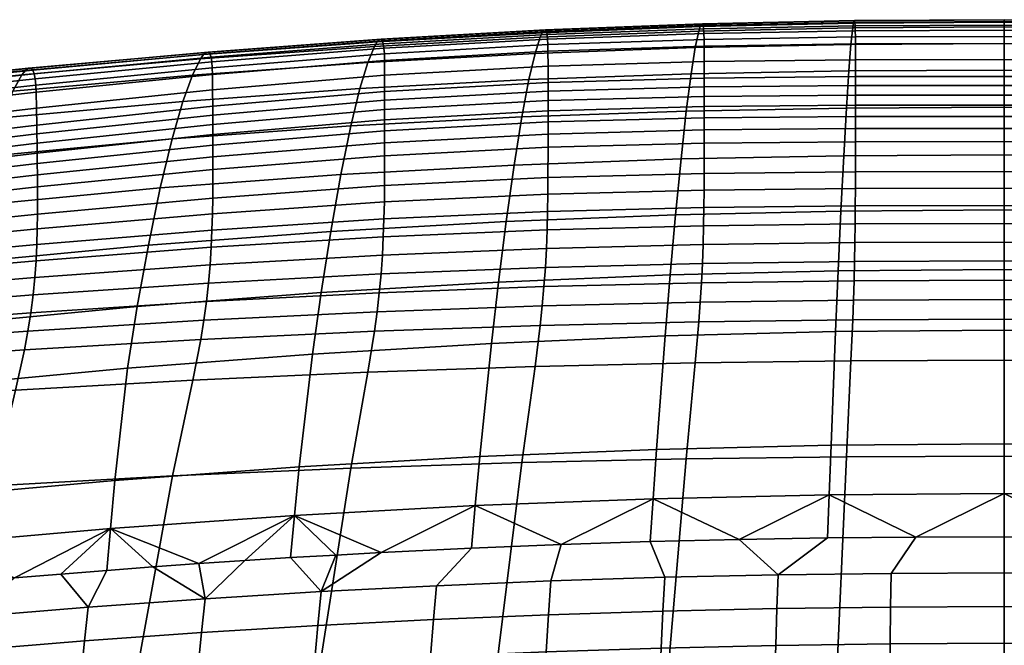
# Model space of a CAD drawing. Header units: millimetres. Extents: x -429 to 429, y -549 to 219.
# Tile 51 of 116: x -135 to 0, y 133 to 219. Entities that reach past the tile are written whole.
import ezdxf

# ---------------------------------------------------------------- set-up
doc = ezdxf.new("R2010")
doc.units = ezdxf.units.MM
doc.header["$MEASUREMENT"] = 0
doc.layers.add('sedak', color=7, linetype='Continuous', true_color=0x727272)

msp = doc.modelspace()

# ---------------------------------------------------------------- meshes
at = {"layer": 'sedak'}
mesh = msp.add_polyface(dxfattribs=at)
corners = [(-89.3, 204.1, 786.43), (-90.65, 197.46, 761.47), (-115.33, 195.63, 761.87), (-113.72, 202.32, 786.78), (-65.93, 205.34, 786.16), (-66.97, 198.75, 761.17), (-43.45, 206.13, 785.96), (-44.17, 199.58, 760.97), (-88.06, 209.2, 809.21), (-112.23, 207.45, 809.5), (-64.96, 210.42, 808.97), (-42.79, 211.2, 808.77), (-86.97, 212.77, 829.36), (-110.93, 211.05, 829.58), (-64.12, 214, 829.15), (-42.22, 214.8, 828.96), (-86.07, 214.95, 846.53), (-109.85, 213.24, 846.68), (-63.42, 216.21, 846.35), (-41.74, 217.03, 846.17), (-85.7, 215.57, 853.9), (-109.41, 213.84, 854.02), (-63.13, 216.83, 853.73), (-41.55, 217.67, 853.55), (-85.4, 215.89, 860.39), (-109.04, 214.15, 860.49), (-62.9, 217.16, 860.23), (-41.38, 218, 860.06), (-85.16, 215.93, 865.98), (-108.76, 214.17, 866.07), (-62.71, 217.21, 865.84), (-84.98, 215.73, 870.75), (-108.54, 213.94, 870.83), (-62.57, 217, 870.61), (-84.85, 215.3, 874.76), (-108.39, 213.48, 874.84), (-62.47, 216.58, 874.63), (-84.77, 214.7, 878.11), (-108.28, 212.84, 878.2), (-62.41, 215.97, 877.98), (-84.71, 213.93, 880.87), (-108.22, 212.04, 880.97), (-62.37, 215.2, 880.75), (-84.69, 213.04, 883.14), (-108.18, 211.12, 883.25), (-62.35, 214.3, 883.02), (-84.68, 211.02, 886.52), (-108.17, 209.04, 886.64), (-62.34, 212.27, 886.4), (-84.68, 208.8, 888.77), (-108.16, 206.79, 888.9), (-62.34, 210.04, 888.65), (-84.68, 207.6, 889.48), (-108.16, 205.58, 889.62), (-62.34, 208.84, 889.37), (-84.68, 206.32, 889.91), (-108.16, 204.31, 890.04), (-62.34, 207.55, 889.79), (-84.68, 204.94, 890.02), (-108.16, 202.94, 890.16), (-62.34, 206.16, 889.91), (-84.68, 203.44, 889.82), (-108.16, 201.47, 889.95), (-62.34, 204.64, 889.71), (-108.15, 199.88, 889.4), (-132.14, 198.95, 890.07), (-132.12, 197.41, 889.51), (-84.68, 201.8, 889.28), (-62.34, 202.99, 889.18), (-108.15, 198.14, 888.5), (-132.11, 195.75, 888.6), (-84.68, 200.02, 888.39), (-62.34, 201.17, 888.29), (-62.35, 197.05, 885.38), (-84.69, 195.96, 885.47)]
mesh.append_faces([[corners[k] for k in face] for face in [(0, 1, 2, 3), (4, 5, 1, 0), (6, 7, 5, 4), (8, 0, 3, 9), (10, 4, 0, 8), (11, 6, 4, 10), (12, 8, 9, 13), (14, 10, 8, 12), (15, 11, 10, 14), (16, 12, 13, 17), (18, 14, 12, 16), (19, 15, 14, 18), (20, 16, 17, 21), (22, 18, 16, 20), (23, 19, 18, 22), (24, 20, 21, 25), (26, 22, 20, 24), (27, 23, 22, 26), (28, 24, 25, 29), (30, 26, 24, 28), (31, 28, 29, 32), (33, 30, 28, 31), (34, 31, 32, 35), (36, 33, 31, 34), (37, 34, 35, 38), (39, 36, 34, 37), (40, 37, 38, 41), (42, 39, 37, 40), (43, 40, 41, 44), (45, 42, 40, 43), (46, 43, 44, 47), (48, 45, 43, 46), (49, 46, 47, 50), (51, 48, 46, 49), (52, 49, 50, 53), (54, 51, 49, 52), (55, 52, 53, 56), (57, 54, 52, 55), (58, 55, 56, 59), (60, 57, 55, 58), (61, 58, 59, 62), (63, 60, 58, 61), (64, 62, 65, 66), (67, 61, 62, 64), (68, 63, 61, 67), (69, 64, 66, 70), (71, 67, 64, 69), (72, 68, 67, 71), (73, 72, 71, 74)]])
mesh = msp.add_polyface(dxfattribs=at)
corners = [(0, 206.65, 785.8), (0, 200.16, 760.81), (-21.94, 200.03, 760.85), (-21.58, 206.53, 785.84), (-21.25, 211.61, 808.65), (-43.45, 206.13, 785.96), (-42.79, 211.2, 808.77), (0, 211.73, 808.6), (-20.95, 215.23, 828.82), (-42.22, 214.8, 828.96), (0, 215.36, 828.77), (-20.71, 217.49, 846.03), (-41.74, 217.03, 846.17), (0, 217.63, 845.97), (-20.61, 218.13, 853.41), (-41.55, 217.67, 853.55), (0, 218.27, 853.35), (-20.53, 218.45, 859.92), (-41.38, 218, 860.06), (0, 218.59, 859.87), (-41.26, 218.03, 865.67), (-62.9, 217.16, 860.23), (-62.71, 217.21, 865.84), (-20.47, 218.48, 865.54), (0, 218.61, 865.49), (-41.16, 217.81, 870.45), (-62.57, 217, 870.61), (-20.42, 218.23, 870.33), (0, 218.36, 870.28), (-41.1, 217.36, 874.48), (-62.47, 216.58, 874.63), (-20.38, 217.76, 874.37), (0, 217.87, 874.32), (-41.05, 216.72, 877.85), (-62.41, 215.97, 877.98), (-20.36, 217.09, 877.74), (0, 217.18, 877.7), (-41.02, 215.92, 880.63), (-62.37, 215.2, 880.75), (-20.35, 216.25, 880.53), (0, 216.33, 880.49), (-41.01, 215, 882.91), (-62.35, 214.3, 883.02), (-20.34, 215.29, 882.82), (0, 215.35, 882.79), (-41, 212.9, 886.3), (-62.34, 212.27, 886.4), (-20.34, 213.14, 886.23), (0, 213.17, 886.21), (-41, 210.64, 888.56), (-62.34, 210.04, 888.65), (-20.34, 210.84, 888.51), (0, 210.85, 888.49), (-41, 209.43, 889.28), (-62.34, 208.84, 889.37), (-20.34, 209.61, 889.23), (0, 209.62, 889.21), (-41, 208.13, 889.71), (-62.34, 207.55, 889.79), (-20.34, 208.31, 889.66), (0, 208.32, 889.64), (-41, 206.74, 889.83), (-62.34, 206.16, 889.91), (-20.34, 206.91, 889.78), (0, 206.92, 889.77), (-41, 205.22, 889.63), (-62.34, 204.64, 889.71), (-20.34, 205.39, 889.58), (0, 205.4, 889.57), (-41, 203.56, 889.1), (-62.34, 202.99, 889.18), (-20.34, 203.74, 889.05), (0, 203.75, 889.03)]
mesh.append_faces([[corners[k] for k in face] for face in [(0, 1, 2, 3), (4, 3, 5, 6), (7, 0, 3, 4), (8, 4, 6, 9), (10, 7, 4, 8), (11, 8, 9, 12), (13, 10, 8, 11), (14, 11, 12, 15), (16, 13, 11, 14), (17, 14, 15, 18), (19, 16, 14, 17), (20, 18, 21, 22), (23, 17, 18, 20), (24, 19, 17, 23), (25, 20, 22, 26), (27, 23, 20, 25), (28, 24, 23, 27), (29, 25, 26, 30), (31, 27, 25, 29), (32, 28, 27, 31), (33, 29, 30, 34), (35, 31, 29, 33), (36, 32, 31, 35), (37, 33, 34, 38), (39, 35, 33, 37), (40, 36, 35, 39), (41, 37, 38, 42), (43, 39, 37, 41), (44, 40, 39, 43), (45, 41, 42, 46), (47, 43, 41, 45), (48, 44, 43, 47), (49, 45, 46, 50), (51, 47, 45, 49), (52, 48, 47, 51), (53, 49, 50, 54), (55, 51, 49, 53), (56, 52, 51, 55), (57, 53, 54, 58), (59, 55, 53, 57), (60, 56, 55, 59), (61, 57, 58, 62), (63, 59, 57, 61), (64, 60, 59, 63), (65, 61, 62, 66), (67, 63, 61, 65), (68, 64, 63, 67), (69, 65, 66, 70), (71, 67, 65, 69), (72, 68, 67, 71)]])
mesh = msp.add_polyface(dxfattribs=at)
corners = [(21.57, 206.53, 785.84), (21.93, 200.03, 760.85), (0, 200.16, 760.81), (0, 206.65, 785.8), (43.44, 206.13, 785.96), (44.16, 199.58, 760.97), (21.24, 211.61, 808.65), (0, 211.73, 808.6), (42.79, 211.2, 808.77), (20.94, 215.23, 828.82), (0, 215.36, 828.77), (42.21, 214.8, 828.96), (20.7, 217.49, 846.03), (0, 217.63, 845.97), (41.73, 217.03, 846.17), (20.6, 218.13, 853.41), (0, 218.27, 853.35), (41.54, 217.67, 853.55), (20.52, 218.45, 859.92), (0, 218.59, 859.87), (41.37, 218, 860.06), (20.46, 218.48, 865.54), (0, 218.61, 865.49), (41.25, 218.03, 865.67), (20.41, 218.23, 870.33), (0, 218.36, 870.28), (41.15, 217.81, 870.45), (20.37, 217.76, 874.37), (0, 217.87, 874.32), (41.09, 217.36, 874.48), (62.46, 216.58, 874.63), (62.56, 217, 870.61), (20.35, 217.09, 877.74), (0, 217.18, 877.7), (41.04, 216.72, 877.85), (62.4, 215.97, 877.98), (20.34, 216.25, 880.53), (0, 216.33, 880.49), (41.01, 215.92, 880.63), (62.36, 215.2, 880.75), (20.33, 215.29, 882.82), (0, 215.35, 882.79), (41, 215, 882.91), (62.34, 214.3, 883.02), (20.33, 213.14, 886.23), (0, 213.17, 886.21), (40.99, 212.9, 886.3), (62.33, 212.27, 886.4), (20.33, 210.84, 888.51), (0, 210.85, 888.49), (40.99, 210.64, 888.56), (62.33, 210.04, 888.65), (20.33, 209.61, 889.23), (0, 209.62, 889.21), (40.99, 209.43, 889.28), (62.33, 208.84, 889.37), (20.33, 208.31, 889.66), (0, 208.32, 889.64), (40.99, 208.13, 889.71), (62.33, 207.55, 889.79), (20.33, 206.91, 889.78), (0, 206.92, 889.77), (40.99, 206.74, 889.83), (62.33, 206.16, 889.91), (20.33, 205.39, 889.58), (0, 205.4, 889.57), (40.99, 205.22, 889.63), (62.33, 204.64, 889.71), (20.33, 203.74, 889.05), (0, 203.75, 889.03), (40.99, 203.56, 889.1), (62.33, 202.99, 889.18)]
mesh.append_faces([[corners[k] for k in face] for face in [(0, 1, 2, 3), (4, 5, 1, 0), (6, 0, 3, 7), (8, 4, 0, 6), (9, 6, 7, 10), (11, 8, 6, 9), (12, 9, 10, 13), (14, 11, 9, 12), (15, 12, 13, 16), (17, 14, 12, 15), (18, 15, 16, 19), (20, 17, 15, 18), (21, 18, 19, 22), (23, 20, 18, 21), (24, 21, 22, 25), (26, 23, 21, 24), (27, 24, 25, 28), (29, 26, 24, 27), (30, 31, 26, 29), (32, 27, 28, 33), (34, 29, 27, 32), (35, 30, 29, 34), (36, 32, 33, 37), (38, 34, 32, 36), (39, 35, 34, 38), (40, 36, 37, 41), (42, 38, 36, 40), (43, 39, 38, 42), (44, 40, 41, 45), (46, 42, 40, 44), (47, 43, 42, 46), (48, 44, 45, 49), (50, 46, 44, 48), (51, 47, 46, 50), (52, 48, 49, 53), (54, 50, 48, 52), (55, 51, 50, 54), (56, 52, 53, 57), (58, 54, 52, 56), (59, 55, 54, 58), (60, 56, 57, 61), (62, 58, 56, 60), (63, 59, 58, 62), (64, 60, 61, 65), (66, 62, 60, 64), (67, 63, 62, 66), (68, 64, 65, 69), (70, 66, 64, 68), (71, 67, 66, 70)]])
mesh = msp.add_polyface(dxfattribs=at)
corners = [(-161.68, 202.36, 810.28), (-163.6, 197.04, 787.81), (-175.81, 195.35, 788.16), (-173.79, 200.74, 810.53), (-136.99, 205.18, 809.85), (-138.7, 199.97, 787.24), (-112.23, 207.45, 809.5), (-113.72, 202.32, 786.78), (-159.99, 206.15, 830.07), (-172.01, 204.63, 830.22), (-135.49, 208.84, 829.81), (-110.93, 211.05, 829.58), (-158.59, 208.5, 846.91), (-170.52, 207.07, 846.96), (-134.25, 211.07, 846.81), (-109.85, 213.24, 846.68), (-158.01, 209.15, 854.14), (-169.9, 207.76, 854.15), (-133.74, 211.69, 854.1), (-109.41, 213.84, 854.02), (-157.52, 209.47, 860.53), (-169.38, 208.11, 860.51), (-133.32, 211.98, 860.54), (-109.04, 214.15, 860.49), (-157.12, 209.47, 866.06), (-168.95, 208.12, 866.02), (-132.98, 211.98, 866.1), (-108.76, 214.17, 866.07), (-156.81, 209.19, 870.8), (-168.6, 207.84, 870.74), (-132.72, 211.71, 870.85), (-108.54, 213.94, 870.83), (-156.58, 208.65, 874.81), (-168.34, 207.31, 874.76), (-132.54, 211.21, 874.87), (-108.39, 213.48, 874.84), (-156.4, 207.92, 878.19), (-168.13, 206.57, 878.13), (-132.41, 210.52, 878.23), (-108.28, 212.84, 878.2), (-156.28, 207.02, 880.99), (-167.97, 205.65, 880.95), (-132.32, 209.67, 881.02), (-108.22, 212.04, 880.97), (-156.19, 205.99, 883.31), (-167.85, 204.61, 883.27), (-132.27, 208.69, 883.31), (-108.18, 211.12, 883.25), (-156.07, 203.73, 886.78), (-167.67, 202.32, 886.77), (-132.22, 206.52, 886.74), (-108.17, 209.04, 886.64), (-155.97, 201.37, 889.09), (-167.51, 199.95, 889.1), (-132.19, 204.21, 889.02), (-108.16, 206.79, 888.9), (-155.92, 200.16, 889.82), (-167.43, 198.74, 889.83), (-132.18, 203, 889.75), (-108.16, 205.58, 889.62), (-155.87, 198.89, 890.25), (-167.35, 197.48, 890.26), (-132.16, 201.73, 890.17), (-108.16, 204.31, 890.04), (-132.15, 200.38, 890.29), (-155.82, 197.57, 890.36), (-108.16, 202.94, 890.16), (-132.14, 198.95, 890.07), (-155.77, 196.18, 890.14), (-108.16, 201.47, 889.95)]
mesh.append_faces([[corners[k] for k in face] for face in [(0, 1, 2, 3), (4, 5, 1, 0), (6, 7, 5, 4), (8, 0, 3, 9), (10, 4, 0, 8), (11, 6, 4, 10), (12, 8, 9, 13), (14, 10, 8, 12), (15, 11, 10, 14), (16, 12, 13, 17), (18, 14, 12, 16), (19, 15, 14, 18), (20, 16, 17, 21), (22, 18, 16, 20), (23, 19, 18, 22), (24, 20, 21, 25), (26, 22, 20, 24), (27, 23, 22, 26), (28, 24, 25, 29), (30, 26, 24, 28), (31, 27, 26, 30), (32, 28, 29, 33), (34, 30, 28, 32), (35, 31, 30, 34), (36, 32, 33, 37), (38, 34, 32, 36), (39, 35, 34, 38), (40, 36, 37, 41), (42, 38, 36, 40), (43, 39, 38, 42), (44, 40, 41, 45), (46, 42, 40, 44), (47, 43, 42, 46), (48, 44, 45, 49), (50, 46, 44, 48), (51, 47, 46, 50), (52, 48, 49, 53), (54, 50, 48, 52), (55, 51, 50, 54), (56, 52, 53, 57), (58, 54, 52, 56), (59, 55, 54, 58), (60, 56, 57, 61), (62, 58, 56, 60), (63, 59, 58, 62), (64, 62, 60, 65), (66, 63, 62, 64), (67, 64, 65, 68), (69, 66, 64, 67)]])
mesh = msp.add_polyface(dxfattribs=at)
corners = [(-23.68, 160.47, 635.03), (-23.93, 153.69, 615.47), (-47.99, 153.15, 615.64), (-47.52, 159.9, 635.18), (0, 160.66, 634.99), (0, 153.86, 615.42), (-23.05, 175.99, 681.85), (-46.33, 175.4, 681.99), (0, 176.19, 681.81), (-22.69, 184.3, 707.89), (-45.64, 183.74, 708.01), (0, 184.47, 707.85), (-22.32, 192.46, 734.54), (-44.91, 191.96, 734.66), (0, 192.61, 734.5), (-21.94, 200.03, 760.85), (-44.17, 199.58, 760.97), (0, 200.16, 760.81), (-21.58, 206.53, 785.84), (-43.45, 206.13, 785.96), (-41, 201.74, 888.21), (-41, 203.56, 889.1), (-62.34, 202.99, 889.18), (-62.34, 201.17, 888.29), (-20.34, 201.93, 888.16), (-20.34, 203.74, 889.05), (0, 201.95, 888.14), (0, 203.75, 889.03), (-41.01, 197.61, 885.3), (-62.35, 197.05, 885.38), (-20.34, 197.82, 885.25), (0, 197.86, 885.23), (-41.02, 195.33, 883.2), (-62.37, 194.78, 883.28), (-20.35, 195.56, 883.14), (0, 195.6, 883.12), (-41.05, 192.94, 880.62), (-62.41, 192.39, 880.7), (-20.36, 193.18, 880.56), (0, 193.23, 880.53), (-41.1, 190.46, 877.51), (-62.47, 189.91, 877.6), (-20.38, 190.71, 877.45), (0, 190.76, 877.42), (-41.16, 187.9, 873.84), (-62.57, 187.36, 873.93), (-20.42, 188.16, 873.77), (0, 188.23, 873.74), (-41.26, 185.3, 869.57), (-62.71, 184.77, 869.66), (-20.47, 185.57, 869.49), (0, 185.64, 869.46), (-41.38, 182.67, 864.65), (-62.9, 182.14, 864.75), (-20.53, 182.94, 864.57), (0, 183.02, 864.54), (-41.55, 180.02, 859.05), (-63.13, 179.5, 859.16), (-20.61, 180.29, 858.97), (0, 180.37, 858.94), (-20.71, 177.61, 852.67), (-41.74, 177.34, 852.76), (0, 177.69, 852.64), (-20.95, 171.99, 837.95), (-42.22, 171.72, 838.04), (0, 172.07, 837.92), (-21.58, 158.88, 799.66), (-43.45, 158.61, 799.75), (0, 158.96, 799.63), (-36.25, 147.59, 599.34), (-48.38, 147.29, 599.45), (-24.15, 147.8, 599.26), (-12.07, 147.92, 599.22)]
mesh.append_faces([[corners[k] for k in face] for face in [(0, 1, 2, 3), (4, 5, 1, 0), (6, 0, 3, 7), (8, 4, 0, 6), (9, 6, 7, 10), (11, 8, 6, 9), (12, 9, 10, 13), (14, 11, 9, 12), (15, 12, 13, 16), (17, 14, 12, 15), (18, 15, 16, 19), (20, 21, 22, 23), (24, 25, 21, 20), (26, 27, 25, 24), (28, 20, 23, 29), (30, 24, 20, 28), (31, 26, 24, 30), (32, 28, 29, 33), (34, 30, 28, 32), (35, 31, 30, 34), (36, 32, 33, 37), (38, 34, 32, 36), (39, 35, 34, 38), (40, 36, 37, 41), (42, 38, 36, 40), (43, 39, 38, 42), (44, 40, 41, 45), (46, 42, 40, 44), (47, 43, 42, 46), (48, 44, 45, 49), (50, 46, 44, 48), (51, 47, 46, 50), (52, 48, 49, 53), (54, 50, 48, 52), (55, 51, 50, 54), (56, 52, 53, 57), (58, 54, 52, 56), (59, 55, 54, 58), (60, 58, 56, 61), (62, 59, 58, 60), (63, 60, 61, 64), (65, 62, 60, 63), (66, 63, 64, 67), (68, 65, 63, 66), (2, 69, 70, 70), (71, 69, 1, 1), (71, 1, 72, 72), (2, 1, 69, 69), (5, 72, 1, 1)]])
mesh = msp.add_polyface(dxfattribs=at)
corners = [(30.15, 142.76, 586.67), (24.14, 147.8, 599.26), (36.24, 147.59, 599.34), (23.67, 160.47, 635.03), (23.92, 153.69, 615.47), (0, 153.86, 615.42), (0, 160.66, 634.99), (47.51, 159.9, 635.18), (47.98, 153.15, 615.64), (23.04, 175.99, 681.85), (0, 176.19, 681.81), (46.32, 175.4, 681.99), (22.68, 184.3, 707.89), (0, 184.47, 707.85), (45.63, 183.74, 708.01), (22.31, 192.46, 734.54), (0, 192.61, 734.5), (44.9, 191.96, 734.66), (21.93, 200.03, 760.85), (0, 200.16, 760.81), (44.16, 199.58, 760.97), (20.33, 201.93, 888.16), (20.33, 203.74, 889.05), (0, 203.75, 889.03), (0, 201.95, 888.14), (40.99, 201.74, 888.21), (40.99, 203.56, 889.1), (62.33, 201.17, 888.29), (62.33, 202.99, 889.18), (20.33, 197.82, 885.25), (0, 197.86, 885.23), (41, 197.61, 885.3), (62.34, 197.05, 885.38), (20.34, 195.56, 883.14), (0, 195.6, 883.12), (41.01, 195.33, 883.2), (62.36, 194.78, 883.28), (20.35, 193.18, 880.56), (0, 193.23, 880.53), (41.04, 192.94, 880.62), (62.4, 192.39, 880.7), (20.37, 190.71, 877.45), (0, 190.76, 877.42), (41.09, 190.46, 877.51), (62.46, 189.91, 877.6), (20.41, 188.16, 873.77), (0, 188.23, 873.74), (41.15, 187.9, 873.84), (62.56, 187.36, 873.93), (20.46, 185.57, 869.49), (0, 185.64, 869.46), (41.25, 185.3, 869.57), (20.52, 182.94, 864.57), (0, 183.02, 864.54), (41.37, 182.67, 864.65), (20.6, 180.29, 858.97), (0, 180.37, 858.94), (41.54, 180.02, 859.05), (20.7, 177.61, 852.67), (0, 177.69, 852.64), (41.73, 177.34, 852.76), (20.94, 171.99, 837.95), (0, 172.07, 837.92), (42.21, 171.72, 838.04), (21.57, 158.88, 799.66), (0, 158.96, 799.63), (43.44, 158.61, 799.75), (12.06, 147.92, 599.22), (0, 147.96, 599.2), (24.14, 147.8, 599.26), (48.37, 147.29, 599.45), (36.24, 147.59, 599.34), (60.56, 146.89, 599.59), (-12.07, 147.92, 599.22)]
mesh.append_faces([[corners[k] for k in face] for face in [(0, 1, 2, 2), (3, 4, 5, 6), (7, 8, 4, 3), (9, 3, 6, 10), (11, 7, 3, 9), (12, 9, 10, 13), (14, 11, 9, 12), (15, 12, 13, 16), (17, 14, 12, 15), (18, 15, 16, 19), (20, 17, 15, 18), (21, 22, 23, 24), (25, 26, 22, 21), (27, 28, 26, 25), (29, 21, 24, 30), (31, 25, 21, 29), (32, 27, 25, 31), (33, 29, 30, 34), (35, 31, 29, 33), (36, 32, 31, 35), (37, 33, 34, 38), (39, 35, 33, 37), (40, 36, 35, 39), (41, 37, 38, 42), (43, 39, 37, 41), (44, 40, 39, 43), (45, 41, 42, 46), (47, 43, 41, 45), (48, 44, 43, 47), (49, 45, 46, 50), (51, 47, 45, 49), (52, 49, 50, 53), (54, 51, 49, 52), (55, 52, 53, 56), (57, 54, 52, 55), (58, 55, 56, 59), (60, 57, 55, 58), (61, 58, 59, 62), (63, 60, 58, 61), (64, 61, 62, 65), (66, 63, 61, 64), (5, 67, 68, 68), (4, 69, 67, 67), (8, 70, 71, 71), (8, 72, 70, 70), (71, 69, 4, 4), (71, 4, 8, 8), (5, 4, 67, 67), (5, 68, 73, 73)]])
mesh = msp.add_polyface(dxfattribs=at)
corners = [(-147.09, 153.38, 637.15), (-147.53, 146.86, 617.8), (-172.93, 144.25, 619.3), (-172.58, 150.67, 638.47), (-121.55, 155.66, 636.32), (-122.13, 149.08, 616.88), (-145.46, 168.58, 683.69), (-171.05, 165.66, 684.65), (-119.79, 170.99, 683.02), (-144.08, 176.98, 709.63), (-169.58, 174, 710.47), (-118.48, 179.41, 709.01), (-142.39, 185.38, 736.19), (-167.72, 182.37, 736.95), (-116.95, 187.81, 735.62), (-140.54, 193.23, 762.39), (-165.66, 190.23, 763.07), (-115.33, 195.63, 761.87), (-138.7, 199.97, 787.24), (-163.6, 197.04, 787.81), (-113.72, 202.32, 786.78), (-155.82, 197.57, 890.36), (-155.87, 198.89, 890.25), (-167.35, 197.48, 890.26), (-167.27, 196.17, 890.37), (-155.77, 196.18, 890.14), (-167.2, 194.79, 890.15), (-155.73, 194.69, 889.57), (-167.13, 193.34, 889.58), (-132.12, 197.41, 889.51), (-132.14, 198.95, 890.07), (-155.69, 193.11, 888.64), (-167.07, 191.79, 888.64), (-132.11, 195.75, 888.6), (-155.63, 189.62, 885.62), (-166.97, 188.37, 885.59), (-132.1, 192.05, 885.61), (-155.64, 187.71, 883.46), (-166.96, 186.51, 883.42), (-132.13, 190.03, 883.48), (-155.68, 185.7, 880.83), (-166.99, 184.56, 880.78), (-132.19, 187.9, 880.86), (-108.26, 189.85, 880.84), (-108.2, 192.1, 883.44), (-155.78, 183.6, 877.7), (-167.07, 182.5, 877.65), (-132.3, 185.68, 877.74), (-108.36, 187.51, 877.73), (-155.94, 181.41, 874.03), (-167.21, 180.36, 873.98), (-132.46, 183.38, 874.08), (-108.51, 185.09, 874.07), (-156.17, 179.13, 869.8), (-167.43, 178.12, 869.76), (-132.7, 181, 869.84), (-108.72, 182.61, 869.81), (-156.48, 176.77, 864.98), (-167.73, 175.8, 864.95), (-133.01, 178.56, 864.98), (-109.01, 180.09, 864.93), (-156.89, 174.34, 859.52), (-168.14, 173.39, 859.52), (-133.41, 176.06, 859.48), (-109.37, 177.53, 859.4), (-157.39, 171.8, 853.41), (-168.63, 170.87, 853.44), (-133.89, 173.48, 853.32), (-109.8, 174.9, 853.18), (-158.65, 166.35, 839.15), (-169.87, 165.45, 839.24), (-135.09, 167.99, 838.91), (-110.88, 169.36, 838.64), (-161.98, 153.33, 801.7), (-173.25, 152.47, 801.94), (-138.22, 154.91, 801.19), (-113.66, 156.27, 800.67)]
mesh.append_faces([[corners[k] for k in face] for face in [(0, 1, 2, 3), (4, 5, 1, 0), (6, 0, 3, 7), (8, 4, 0, 6), (9, 6, 7, 10), (11, 8, 6, 9), (12, 9, 10, 13), (14, 11, 9, 12), (15, 12, 13, 16), (17, 14, 12, 15), (18, 15, 16, 19), (20, 17, 15, 18), (21, 22, 23, 24), (25, 21, 24, 26), (27, 25, 26, 28), (29, 30, 25, 27), (31, 27, 28, 32), (33, 29, 27, 31), (34, 31, 32, 35), (36, 33, 31, 34), (37, 34, 35, 38), (39, 36, 34, 37), (40, 37, 38, 41), (42, 39, 37, 40), (43, 44, 39, 42), (45, 40, 41, 46), (47, 42, 40, 45), (48, 43, 42, 47), (49, 45, 46, 50), (51, 47, 45, 49), (52, 48, 47, 51), (53, 49, 50, 54), (55, 51, 49, 53), (56, 52, 51, 55), (57, 53, 54, 58), (59, 55, 53, 57), (60, 56, 55, 59), (61, 57, 58, 62), (63, 59, 57, 61), (64, 60, 59, 63), (65, 61, 62, 66), (67, 63, 61, 65), (68, 64, 63, 67), (69, 65, 66, 70), (71, 67, 65, 69), (72, 68, 67, 71), (73, 69, 70, 74), (75, 71, 69, 73), (76, 72, 71, 75)]])
mesh = msp.add_polyface(dxfattribs=at)
corners = [(-96.33, 157.52, 635.8), (-96.99, 150.87, 616.31), (-122.13, 149.08, 616.88), (-121.55, 155.66, 636.32), (-71.68, 158.93, 635.43), (-72.3, 152.22, 615.91), (-47.52, 159.9, 635.18), (-47.99, 153.15, 615.64), (-94.53, 172.92, 682.55), (-119.79, 170.99, 683.02), (-70.08, 174.38, 682.22), (-46.33, 175.4, 681.99), (-93.34, 181.33, 708.56), (-118.48, 179.41, 709.01), (-69.1, 182.76, 708.23), (-45.64, 183.74, 708.01), (-92.02, 189.69, 735.19), (-116.95, 187.81, 735.62), (-68.05, 191.05, 734.87), (-44.91, 191.96, 734.66), (-90.65, 197.46, 761.47), (-115.33, 195.63, 761.87), (-66.97, 198.75, 761.17), (-44.17, 199.58, 760.97), (-108.16, 194.24, 885.56), (-108.15, 198.14, 888.5), (-132.11, 195.75, 888.6), (-132.1, 192.05, 885.61), (-84.69, 195.96, 885.47), (-84.68, 200.02, 888.39), (-108.2, 192.1, 883.44), (-132.13, 190.03, 883.48), (-84.71, 193.73, 883.37), (-62.37, 194.78, 883.28), (-62.35, 197.05, 885.38), (-84.77, 191.39, 880.78), (-108.26, 189.85, 880.84), (-62.41, 192.39, 880.7), (-84.85, 188.95, 877.68), (-108.36, 187.51, 877.73), (-62.47, 189.91, 877.6), (-84.98, 186.45, 874.01), (-108.51, 185.09, 874.07), (-62.57, 187.36, 873.93), (-85.16, 183.89, 869.75), (-108.72, 182.61, 869.81), (-62.71, 184.77, 869.66), (-85.4, 181.3, 864.85), (-109.01, 180.09, 864.93), (-62.9, 182.14, 864.75), (-85.7, 178.68, 859.28), (-109.37, 177.53, 859.4), (-63.13, 179.5, 859.16), (-86.07, 176.03, 853.03), (-109.8, 174.9, 853.18), (-63.42, 176.82, 852.88), (-41.74, 177.34, 852.76), (-41.55, 180.02, 859.05), (-86.97, 170.45, 838.39), (-110.88, 169.36, 838.64), (-64.12, 171.22, 838.18), (-42.22, 171.72, 838.04), (-89.3, 157.34, 800.24), (-113.66, 156.27, 800.67), (-65.93, 158.12, 799.93), (-43.45, 158.61, 799.75), (-103.78, 144.7, 600.35), (-110.04, 144.28, 600.5), (-85.14, 145.8, 599.97), (-91.33, 145.46, 600.09), (-72.82, 146.4, 599.76), (-48.38, 147.29, 599.45), (-60.57, 146.89, 599.59)]
mesh.append_faces([[corners[k] for k in face] for face in [(0, 1, 2, 3), (4, 5, 1, 0), (6, 7, 5, 4), (8, 0, 3, 9), (10, 4, 0, 8), (11, 6, 4, 10), (12, 8, 9, 13), (14, 10, 8, 12), (15, 11, 10, 14), (16, 12, 13, 17), (18, 14, 12, 16), (19, 15, 14, 18), (20, 16, 17, 21), (22, 18, 16, 20), (23, 19, 18, 22), (24, 25, 26, 27), (28, 29, 25, 24), (30, 24, 27, 31), (32, 28, 24, 30), (33, 34, 28, 32), (35, 32, 30, 36), (37, 33, 32, 35), (38, 35, 36, 39), (40, 37, 35, 38), (41, 38, 39, 42), (43, 40, 38, 41), (44, 41, 42, 45), (46, 43, 41, 44), (47, 44, 45, 48), (49, 46, 44, 47), (50, 47, 48, 51), (52, 49, 47, 50), (53, 50, 51, 54), (55, 52, 50, 53), (56, 57, 52, 55), (58, 53, 54, 59), (60, 55, 53, 58), (61, 56, 55, 60), (62, 58, 59, 63), (64, 60, 58, 62), (65, 61, 60, 64), (66, 67, 1, 1), (1, 68, 69, 69), (68, 5, 70, 70), (2, 1, 67, 67), (1, 5, 68, 68), (7, 71, 72, 72), (5, 7, 72, 72), (5, 72, 70, 70)]])
mesh = msp.add_polyface(dxfattribs=at)
corners = [(-47.87, 109.08, 533.76), (-48.72, 87.58, 505.4), (-64.99, 87.04, 505.77), (-63.88, 108.54, 534.12), (-31.9, 109.47, 533.51), (-32.47, 87.97, 505.14), (-15.94, 109.72, 533.36), (-16.23, 88.21, 504.98), (0, 109.8, 533.3), (0, 88.3, 504.93), (-47.5, 118.52, 546.58), (-63.39, 117.99, 546.92), (-31.64, 118.92, 546.34), (-15.82, 119.16, 546.19), (0, 119.24, 546.14), (-47.17, 126.49, 557.89), (-62.96, 125.96, 558.21), (-31.43, 126.88, 557.66), (-15.71, 127.11, 557.52), (0, 127.19, 557.47), (-46.9, 132.73, 567.54), (-62.61, 132.21, 567.82), (-31.24, 133.1, 567.33), (-15.62, 133.32, 567.21), (0, 133.39, 567.17), (-46.66, 137.78, 576.69), (-62.28, 137.28, 576.94), (-31.08, 138.14, 576.51), (-15.53, 138.35, 576.41), (0, 138.42, 576.37), (-46.4, 142.41, 586.83), (-61.96, 141.92, 587.04), (-30.9, 142.75, 586.68), (-15.44, 142.95, 586.59), (0, 143.02, 586.56), (-48.38, 147.29, 599.45), (-36.25, 147.59, 599.34), (-24.15, 147.8, 599.26), (-12.07, 147.92, 599.22), (-60.57, 146.89, 599.59), (-30.08, 91.82, 602.53), (-29.88, 95.78, 611.73), (-44.88, 95.48, 611.81), (-45.17, 91.53, 602.62), (-15.03, 91.99, 602.48), (-14.93, 95.95, 611.7), (-59.96, 95.05, 611.94), (-60.32, 91.09, 602.79), (-48.42, 98.44, 620.19), (-60.64, 98.07, 620.29), (-36.26, 98.71, 620.13), (-24.15, 98.91, 620.1), (-12.07, 99.02, 620.08), (0, 99.05, 620.07), (0, 92.04, 602.46), (-23.05, 125.25, 698.88), (-21.58, 158.88, 799.66), (-43.45, 158.61, 799.75), (-46.34, 124.86, 698.94), (0, 125.38, 698.87), (0, 158.96, 799.63), (-23.68, 110.11, 653.18), (-47.54, 109.67, 653.24), (0, 110.26, 653.16), (-23.94, 103.92, 634.69), (-48.03, 103.46, 634.77), (0, 104.07, 634.67), (-36.26, 98.71, 620.13), (-12.07, 99.02, 620.08), (-48.42, 98.44, 620.19), (-24.15, 98.91, 620.1), (-60.64, 98.07, 620.29)]
mesh.append_faces([[corners[k] for k in face] for face in [(0, 1, 2, 3), (4, 5, 1, 0), (6, 7, 5, 4), (8, 9, 7, 6), (10, 0, 3, 11), (12, 4, 0, 10), (13, 6, 4, 12), (14, 8, 6, 13), (15, 10, 11, 16), (17, 12, 10, 15), (18, 13, 12, 17), (19, 14, 13, 18), (20, 15, 16, 21), (22, 17, 15, 20), (23, 18, 17, 22), (24, 19, 18, 23), (25, 20, 21, 26), (27, 22, 20, 25), (28, 23, 22, 27), (29, 24, 23, 28), (30, 25, 26, 31), (32, 27, 25, 30), (33, 28, 27, 32), (34, 29, 28, 33), (32, 30, 35, 36), (33, 32, 37, 38), (30, 31, 39, 35), (32, 36, 37, 37), (40, 41, 42, 43), (41, 40, 44, 45), (43, 42, 46, 47), (46, 42, 48, 49), (42, 41, 50, 48), (45, 51, 41, 41), (45, 52, 51, 51), (51, 50, 41, 41), (53, 52, 45, 45), (44, 54, 45, 45), (55, 56, 57, 58), (59, 60, 56, 55), (61, 55, 58, 62), (63, 59, 55, 61), (64, 61, 62, 65), (66, 63, 61, 64), (67, 64, 65, 65), (64, 68, 66, 66), (65, 69, 67, 67), (64, 70, 68, 68), (64, 67, 70, 70), (65, 71, 69, 69)]])
mesh = msp.add_polyface(dxfattribs=at)
corners = [(15.93, 109.72, 533.36), (16.22, 88.21, 504.98), (0, 88.3, 504.93), (0, 109.8, 533.3), (31.12, 109.49, 533.5), (31.68, 87.99, 505.13), (47.86, 109.08, 533.76), (48.71, 87.58, 505.4), (15.81, 119.16, 546.19), (0, 119.24, 546.14), (30.87, 118.93, 546.33), (47.49, 118.52, 546.58), (15.7, 127.11, 557.52), (0, 127.19, 557.47), (30.66, 126.89, 557.65), (47.17, 126.49, 557.89), (15.6, 133.32, 567.21), (0, 133.39, 567.17), (30.48, 133.11, 567.32), (46.89, 132.73, 567.54), (15.52, 138.35, 576.41), (0, 138.42, 576.37), (30.32, 138.15, 576.51), (46.65, 137.78, 576.69), (15.43, 142.95, 586.59), (0, 143.02, 586.56), (30.15, 142.76, 586.67), (46.39, 142.41, 586.83), (61.95, 141.92, 587.04), (62.28, 137.28, 576.94), (-15.44, 142.95, 586.59), (-12.07, 147.92, 599.22), (0, 147.96, 599.2), (12.06, 147.92, 599.22), (24.14, 147.8, 599.26), (36.24, 147.59, 599.34), (48.37, 147.29, 599.45), (15.02, 91.99, 602.48), (14.92, 95.95, 611.7), (0, 92.04, 602.46), (30.32, 91.82, 602.53), (30.11, 95.82, 611.85), (60.31, 91.09, 602.79), (59.95, 95.05, 611.93), (44.87, 95.53, 611.93), (45.16, 91.53, 602.62), (12.06, 99.02, 620.08), (0, 99.05, 620.07), (-14.93, 95.95, 611.7), (24.14, 98.91, 620.1), (48.41, 98.44, 620.19), (36.25, 98.71, 620.13), (23.04, 125.25, 698.88), (21.57, 158.88, 799.66), (0, 158.96, 799.63), (0, 125.38, 698.87), (46.33, 124.86, 698.94), (43.44, 158.61, 799.75), (23.67, 110.11, 653.18), (0, 110.26, 653.16), (47.53, 109.67, 653.24), (23.93, 103.92, 634.69), (0, 104.07, 634.67), (48.02, 103.46, 634.77), (0, 99.05, 620.07), (-12.07, 99.02, 620.08), (12.06, 99.02, 620.08), (24.14, 98.91, 620.1), (36.25, 98.71, 620.13), (48.41, 98.44, 620.19), (60.64, 98.07, 620.29)]
mesh.append_faces([[corners[k] for k in face] for face in [(0, 1, 2, 3), (4, 5, 1, 0), (6, 7, 5, 4), (8, 0, 3, 9), (10, 4, 0, 8), (11, 6, 4, 10), (12, 8, 9, 13), (14, 10, 8, 12), (15, 11, 10, 14), (16, 12, 13, 17), (18, 14, 12, 16), (19, 15, 14, 18), (20, 16, 17, 21), (22, 18, 16, 20), (23, 19, 18, 22), (24, 20, 21, 25), (26, 22, 20, 24), (27, 23, 22, 26), (28, 29, 23, 27), (25, 30, 31, 32), (32, 33, 24, 25), (26, 24, 33, 34), (27, 26, 35, 36), (37, 38, 39, 39), (38, 37, 40, 41), (42, 43, 44, 45), (45, 44, 41, 40), (46, 47, 38, 38), (38, 47, 48, 48), (38, 49, 46, 46), (49, 38, 41, 41), (44, 50, 51, 51), (41, 44, 51, 51), (49, 41, 51, 51), (43, 50, 44, 44), (39, 38, 48, 48), (52, 53, 54, 55), (56, 57, 53, 52), (58, 52, 55, 59), (60, 56, 52, 58), (61, 58, 59, 62), (63, 60, 58, 61), (64, 62, 65, 65), (61, 62, 66, 67), (61, 67, 68, 68), (63, 61, 68, 68), (69, 63, 68, 68), (70, 63, 69, 69), (62, 64, 66, 66)]])
mesh = msp.add_polyface(dxfattribs=at)
corners = [(-79.94, 107.85, 534.57), (-81.31, 86.36, 506.23), (-97.67, 85.55, 506.79), (-96.06, 107.04, 535.12), (-63.88, 108.54, 534.12), (-64.99, 87.04, 505.77), (-95.35, 116.49, 547.89), (-112.26, 106.09, 535.76), (-111.45, 115.54, 548.51), (-79.34, 117.31, 547.36), (-63.39, 117.99, 546.92), (-94.74, 124.48, 559.11), (-110.75, 123.52, 559.7), (-78.81, 125.29, 558.61), (-62.96, 125.96, 558.21), (-94.23, 130.74, 568.64), (-110.17, 129.79, 569.17), (-78.38, 131.55, 568.19), (-62.61, 132.21, 567.82), (-93.78, 135.83, 577.65), (-109.68, 134.86, 578.12), (-77.99, 136.63, 577.26), (-62.28, 137.28, 576.94), (-93.35, 140.46, 587.64), (-109.21, 139.48, 588.05), (-77.6, 141.27, 587.31), (-61.96, 141.92, 587.04), (-103.78, 144.7, 600.35), (-97.55, 145.1, 600.21), (-72.82, 146.4, 599.76), (-60.57, 146.89, 599.59), (-85.14, 145.8, 599.97), (-91.33, 145.46, 600.09), (-106.13, 92.82, 612.65), (-90.45, 93.75, 612.39), (-97.85, 96.42, 620.82), (-104.14, 96.06, 620.96), (-91.58, 96.76, 620.7), (-85.34, 97.07, 620.6), (-72.95, 97.62, 620.42), (-75.14, 94.48, 612.12), (-59.96, 95.05, 611.94), (-79.13, 97.36, 620.5), (-60.64, 98.07, 620.29), (-94.61, 123.32, 699.43), (-89.3, 157.34, 800.24), (-113.66, 156.27, 800.67), (-119.86, 122.18, 699.93), (-70.11, 124.22, 699.11), (-65.93, 158.12, 799.93), (-46.34, 124.86, 698.94), (-43.45, 158.61, 799.75), (-71.77, 108.92, 653.42), (-96.55, 107.86, 653.74), (-47.54, 109.67, 653.24), (-72.42, 102.67, 634.96), (-97.27, 101.53, 635.32), (-48.03, 103.46, 634.77), (-96.99, 150.87, 616.31), (-97.55, 145.1, 600.21), (-103.78, 144.7, 600.35), (-91.33, 145.46, 600.09), (-85.34, 97.07, 620.6), (-60.64, 98.07, 620.29), (-104.14, 96.06, 620.96), (-97.85, 96.42, 620.82), (-91.58, 96.76, 620.7), (-110.46, 95.67, 621.11), (-79.13, 97.36, 620.5), (-72.95, 97.62, 620.42)]
mesh.append_faces([[corners[k] for k in face] for face in [(0, 1, 2, 3), (4, 5, 1, 0), (6, 3, 7, 8), (9, 0, 3, 6), (10, 4, 0, 9), (11, 6, 8, 12), (13, 9, 6, 11), (14, 10, 9, 13), (15, 11, 12, 16), (17, 13, 11, 15), (18, 14, 13, 17), (19, 15, 16, 20), (21, 17, 15, 19), (22, 18, 17, 21), (23, 19, 20, 24), (25, 21, 19, 23), (26, 22, 21, 25), (23, 24, 27, 28), (26, 25, 29, 30), (25, 23, 31, 29), (23, 32, 31, 31), (23, 28, 32, 32), (33, 34, 35, 35), (36, 33, 35, 35), (37, 35, 34, 34), (37, 34, 38, 38), (39, 40, 41, 41), (40, 42, 38, 38), (41, 43, 39, 39), (39, 42, 40, 40), (38, 34, 40, 40), (44, 45, 46, 47), (48, 49, 45, 44), (50, 51, 49, 48), (52, 48, 44, 53), (54, 50, 48, 52), (55, 52, 53, 56), (57, 54, 52, 55), (58, 59, 60, 60), (59, 58, 61, 61), (56, 62, 55, 55), (57, 55, 63, 63), (56, 64, 65, 65), (56, 66, 62, 62), (56, 65, 66, 66), (56, 67, 64, 64), (55, 68, 69, 69), (55, 69, 63, 63), (55, 62, 68, 68)]])
mesh = msp.add_polyface(dxfattribs=at)
corners = [(-128.51, 105, 536.5), (-130.55, 83.52, 508.21), (-147.04, 82.27, 509.1), (-144.81, 103.72, 537.35), (-112.26, 106.09, 535.76), (-114.09, 84.61, 507.45), (-96.06, 107.04, 535.12), (-97.67, 85.55, 506.79), (-127.62, 114.44, 549.23), (-143.84, 113.15, 550.06), (-111.45, 115.54, 548.51), (-126.84, 122.42, 560.38), (-142.99, 121.12, 561.18), (-110.75, 123.52, 559.7), (-126.2, 128.67, 569.8), (-142.28, 127.37, 570.56), (-110.17, 129.79, 569.17), (-141.71, 132.42, 579.4), (-158.4, 125.86, 571.47), (-157.79, 130.93, 580.3), (-125.66, 133.73, 578.69), (-109.68, 134.86, 578.12), (-141.22, 137.01, 589.21), (-157.3, 135.52, 590.09), (-125.18, 138.33, 588.55), (-109.21, 139.48, 588.05), (-135.24, 142.33, 601.29), (-128.92, 142.86, 601.05), (-154.23, 140.6, 602.2), (-147.9, 141.2, 601.85), (-122.62, 143.36, 600.84), (-116.32, 143.83, 600.66), (-141.57, 141.78, 601.55), (-110.04, 144.28, 600.5), (-103.78, 144.7, 600.35), (-137.93, 90.58, 613.62), (-122.09, 91.73, 613.02), (-129.41, 94.42, 621.67), (-135.69, 93.98, 621.9), (-106.13, 92.82, 612.65), (-116.79, 95.27, 621.28), (-141.93, 93.54, 622.16), (-123.11, 94.85, 621.46), (-110.46, 95.67, 621.11), (-104.14, 96.06, 620.96), (-119.86, 122.18, 699.93), (-113.66, 156.27, 800.67), (-138.22, 154.91, 801.19), (-145.12, 120.89, 700.6), (-121.89, 106.51, 654.28), (-147.14, 105.02, 655.08), (-96.55, 107.86, 653.74), (-94.61, 123.32, 699.43), (-122.58, 100.06, 635.89), (-147.73, 98.43, 636.78), (-97.27, 101.53, 635.32), (-147.53, 146.86, 617.8), (-141.57, 141.78, 601.55), (-147.9, 141.2, 601.85), (-122.13, 149.08, 616.88), (-128.92, 142.86, 601.05), (-135.24, 142.33, 601.29), (-122.62, 143.36, 600.84), (-110.04, 144.28, 600.5), (-116.32, 143.83, 600.66), (-141.93, 93.54, 622.16), (-135.69, 93.98, 621.9), (-148.11, 93.1, 622.44), (-116.79, 95.27, 621.28), (-110.46, 95.67, 621.11), (-129.41, 94.42, 621.67), (-123.11, 94.85, 621.46)]
mesh.append_faces([[corners[k] for k in face] for face in [(0, 1, 2, 3), (4, 5, 1, 0), (6, 7, 5, 4), (8, 0, 3, 9), (10, 4, 0, 8), (11, 8, 9, 12), (13, 10, 8, 11), (14, 11, 12, 15), (16, 13, 11, 14), (17, 15, 18, 19), (20, 14, 15, 17), (21, 16, 14, 20), (22, 17, 19, 23), (24, 20, 17, 22), (25, 21, 20, 24), (24, 22, 26, 27), (22, 23, 28, 29), (25, 24, 30, 31), (22, 29, 32, 32), (22, 32, 26, 26), (24, 27, 30, 30), (25, 31, 33, 33), (25, 33, 34, 34), (35, 36, 37, 38), (39, 40, 36, 36), (38, 41, 35, 35), (42, 37, 36, 36), (43, 40, 39, 39), (42, 36, 40, 40), (39, 44, 43, 43), (45, 46, 47, 48), (49, 45, 48, 50), (51, 52, 45, 49), (53, 49, 50, 54), (55, 51, 49, 53), (56, 57, 58, 58), (59, 60, 61, 61), (59, 62, 60, 60), (59, 63, 64, 64), (64, 62, 59, 59), (61, 57, 56, 56), (56, 59, 61, 61), (54, 65, 66, 66), (54, 67, 65, 65), (53, 54, 66, 66), (55, 53, 68, 69), (70, 71, 53, 53), (70, 53, 66, 66), (53, 71, 68, 68)]])

doc.saveas('drawing.dxf')
